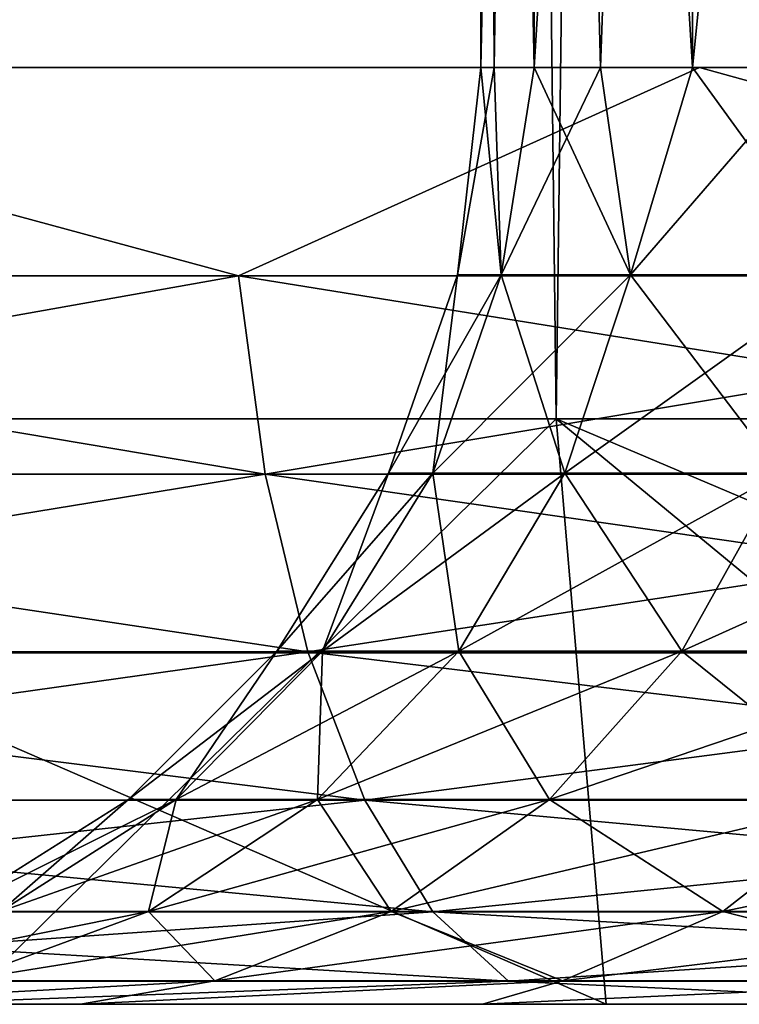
# Model space of a CAD drawing. Header units: millimetres. Extents: x -27 to 27, y -51 to 5.7.
# Tile 4 of 54: x -3.4 to -2.8, y -51 to -50.2. Entities that reach past the tile are written whole.
import ezdxf

# ---------------------------------------------------------------- set-up
doc = ezdxf.new("R2010")
doc.units = ezdxf.units.MM
doc.header["$LTSCALE"] = 52.148148
for name, color, linetype in [('1', 7, 'CONTINUOUS'), ('16', 7, 'CONTINUOUS'), ('17', 7, 'CONTINUOUS'), ('2', 7, 'CONTINUOUS'), ('3', 7, 'CONTINUOUS'), ('33', 7, 'CONTINUOUS'), ('37', 7, 'CONTINUOUS'), ('39', 7, 'CONTINUOUS'), ('40', 7, 'CONTINUOUS'), ('41', 7, 'CONTINUOUS'), ('42', 7, 'CONTINUOUS'), ('43', 7, 'CONTINUOUS'), ('44', 7, 'CONTINUOUS')]:
    doc.layers.add(name, color=color, linetype=linetype)

msp = doc.modelspace()

# ---------------------------------------------------------------- linework, layer by layer
at = {"layer": '1', "linetype": 'Continuous'}
for points in [[(-3.91059, -51, -7.547), (-4.50001, -51, -7.79422), (-2.84652, -51, -8.0092), (-3.91059, -51, -7.547)], [(-3.98058, -51, 8.07186), (-4.50001, -51, 7.79422), (-2.84652, -51, 8.0092), (-3.98058, -51, 8.07186)], [(-2.84652, -51, 8.0092), (-4.50001, -51, 7.79422), (-3.91059, -51, 7.547), (-2.84652, -51, 8.0092)], [(-4.50001, -51, -7.79422), (-3.98058, -51, -8.07186), (-2.84652, -51, -8.0092), (-4.50001, -51, -7.79422)], [(-3.44412, -51, 8.31493), (-3.98058, -51, 8.07186), (-1.72942, -51, 8.3222), (-3.44412, -51, 8.31493)], [(-1.72942, -51, 8.3222), (-3.98058, -51, 8.07186), (-2.84652, -51, 8.0092), (-1.72942, -51, 8.3222)], [(-3.98058, -51, -8.07186), (-3.44412, -51, -8.31493), (-2.84652, -51, -8.0092), (-3.98058, -51, -8.07186)], [(-2.89291, -51, 8.52238), (-3.44412, -51, 8.31493), (-0.58008, -51, 8.48018), (-2.89291, -51, 8.52238)], [(-0.58008, -51, 8.48018), (-3.44412, -51, 8.31493), (-1.72942, -51, 8.3222), (-0.58008, -51, 8.48018)], [(-3.44412, -51, -8.31493), (-2.89291, -51, -8.52238), (-1.72942, -51, -8.3222), (-3.44412, -51, -8.31493)], [(-2.84652, -51, -8.0092), (-3.44412, -51, -8.31493), (-1.72942, -51, -8.3222), (-2.84652, -51, -8.0092)], [(-2.32933, -51, 8.69334), (-2.89291, -51, 8.52238), (2.32933, -51, 8.69334), (-2.32933, -51, 8.69334)], [(2.32933, -51, 8.69334), (-2.89291, -51, 8.52238), (2.89291, -51, 8.52238), (2.32933, -51, 8.69334)], [(2.89291, -51, 8.52238), (-2.89291, -51, 8.52238), (-0.58008, -51, 8.48018), (2.89291, -51, 8.52238)], [(-2.32933, -51, -8.69334), (2.89291, -51, -8.52238), (-2.89291, -51, -8.52238), (-2.32933, -51, -8.69334)], [(-2.89291, -51, -8.52238), (2.89291, -51, -8.52238), (0.58008, -51, -8.48018), (-2.89291, -51, -8.52238)], [(-1.72942, -51, -8.3222), (-2.89291, -51, -8.52238), (-0.58008, -51, -8.48018), (-1.72942, -51, -8.3222)], [(-0.58008, -51, -8.48018), (-2.89291, -51, -8.52238), (0.58008, -51, -8.48018), (-0.58008, -51, -8.48018)]]:
    msp.add_3dface(points, dxfattribs=at)
at = {"layer": '16', "linetype": 'Continuous'}
for points in [[(-2.89291, -51, 8.52238), (-2.93566, -50.5, 9.03504), (-4.0449, -50.5, 8.59586), (-2.89291, -51, 8.52238)], [(-3.44412, -51, 8.31493), (-2.89291, -51, 8.52238), (-4.0449, -50.5, 8.59586), (-3.44412, -51, 8.31493)], [(-1.75578, -51, 8.82707), (-1.78012, -50.5, 9.33173), (-2.93566, -50.5, 9.03504), (-1.75578, -51, 8.82707)], [(-2.32933, -51, 8.69334), (-1.75578, -51, 8.82707), (-2.93566, -50.5, 9.03504), (-2.32933, -51, 8.69334)], [(-2.89291, -51, 8.52238), (-2.32933, -51, 8.69334), (-2.93566, -50.5, 9.03504), (-2.89291, -51, 8.52238)]]:
    msp.add_3dface(points, dxfattribs=at)
at = {"layer": '17', "linetype": 'Continuous'}
for points in [[(-3.44412, -51, -8.31493), (-4.0449, -50.5, -8.59586), (-2.93566, -50.5, -9.03504), (-3.44412, -51, -8.31493)], [(-2.89291, -51, -8.52238), (-3.44412, -51, -8.31493), (-2.93566, -50.5, -9.03504), (-2.89291, -51, -8.52238)], [(-2.32933, -51, -8.69334), (-2.93566, -50.5, -9.03504), (-1.78012, -50.5, -9.33173), (-2.32933, -51, -8.69334)], [(-2.32933, -51, -8.69334), (-2.89291, -51, -8.52238), (-2.93566, -50.5, -9.03504), (-2.32933, -51, -8.69334)]]:
    msp.add_3dface(points, dxfattribs=at)
at = {"layer": '2', "linetype": 'Continuous'}
for points in [[(-2.93566, -50.5, 9.03504), (-3.46606, -4.5, 8.84513), (-4.0449, -50.5, 8.59586), (-2.93566, -50.5, 9.03504)], [(-2.34099, -4.5, 9.20705), (-3.46606, -4.5, 8.84513), (-2.93566, -50.5, 9.03504), (-2.34099, -4.5, 9.20705)], [(-1.78012, -50.5, 9.33173), (-2.34099, -4.5, 9.20705), (-2.93566, -50.5, 9.03504), (-1.78012, -50.5, 9.33173)]]:
    msp.add_3dface(points, dxfattribs=at)
at = {"layer": '3', "linetype": 'Continuous'}
for points in [[(-4.0449, -50.5, -8.59586), (-3.46606, -4.5, -8.84513), (-2.93566, -50.5, -9.03504), (-4.0449, -50.5, -8.59586)], [(-3.46606, -4.5, -8.84513), (-2.34099, -4.5, -9.20705), (-2.93566, -50.5, -9.03504), (-3.46606, -4.5, -8.84513)], [(-2.93566, -50.5, -9.03504), (-2.34099, -4.5, -9.20705), (-1.78012, -50.5, -9.33173), (-2.93566, -50.5, -9.03504)]]:
    msp.add_3dface(points, dxfattribs=at)
at = {"layer": '33', "color": 3, "linetype": 'Continuous'}
for points in [[(-7.52932, -51, 1.03393), (-7.6, -51), (-2.57329, -51, 0.7961), (-7.52932, -51, 1.03393)], [(-2.9985, -51, 0.3343), (-7.6, -51), (-3.34183, -51, -0.19109), (-2.9985, -51, 0.3343)], [(-2.57329, -51, 0.7961), (-7.6, -51), (-2.9985, -51, 0.3343), (-2.57329, -51, 0.7961)], [(-7.6, -51), (-7.52932, -51, -1.03393), (-3.34183, -51, -0.19109), (-7.6, -51)], [(-3.34183, -51, -0.19109), (-7.52932, -51, -1.03393), (-3.59409, -51, -0.76611), (-3.34183, -51, -0.19109)], [(-2.07809, -51, 1.18143), (-7.52932, -51, 1.03393), (-2.57329, -51, 0.7961), (-2.07809, -51, 1.18143)], [(-1.52623, -51, 1.48003), (-7.52932, -51, 1.03393), (-2.07809, -51, 1.18143), (-1.52623, -51, 1.48003)], [(-0.93265, -51, 1.68376), (-7.52932, -51, 1.03393), (-1.52623, -51, 1.48003), (-0.93265, -51, 1.68376)], [(-0.31382, -51, 1.78701), (-7.52932, -51, 1.03393), (-0.93265, -51, 1.68376), (-0.31382, -51, 1.78701)], [(-7.31841, -51, 2.04962), (-7.52932, -51, 1.03393), (-0.31382, -51, 1.78701), (-7.31841, -51, 2.04962)], [(1.03997, -51, 2.5), (-7.31841, -51, 2.04962), (7.31841, -51, 2.04962), (1.03997, -51, 2.5)], [(7.31841, -51, 2.04962), (-7.31841, -51, 2.04962), (-0.31382, -51, 1.78701), (7.31841, -51, 2.04962)], [(0.16576, -51, 2.5), (-0.05689, -51, 2.5), (-7.31841, -51, 2.04962), (0.16576, -51, 2.5)], [(-0.05689, -51, 2.5), (-0.66344, -51, 2.5), (-7.31841, -51, 2.04962), (-0.05689, -51, 2.5)], [(-0.66344, -51, 2.5), (-1.46971, -51, 2.5), (-7.31841, -51, 2.04962), (-0.66344, -51, 2.5)], [(-1.46971, -51, 2.5), (-1.44454, -51, 2.61604), (-7.31841, -51, 2.04962), (-1.46971, -51, 2.5)], [(-1.44454, -51, 2.61604), (-1.39143, -51, 2.72938), (-7.31841, -51, 2.04962), (-1.44454, -51, 2.61604)], [(-1.39143, -51, 2.72938), (-1.28345, -51, 2.86732), (-7.31841, -51, 2.04962), (-1.39143, -51, 2.72938)], [(-7.31841, -51, 2.04962), (-1.13283, -51, 3.01771), (-6.97108, -51, 3.0272), (-7.31841, -51, 2.04962)], [(-1.28345, -51, 2.86732), (-1.13283, -51, 3.01771), (-7.31841, -51, 2.04962), (-1.28345, -51, 2.86732)], [(1.03997, -51, 2.5), (0.78131, -51, 2.5), (-7.31841, -51, 2.04962), (1.03997, -51, 2.5)], [(0.78131, -51, 2.5), (0.16576, -51, 2.5), (-7.31841, -51, 2.04962), (0.78131, -51, 2.5)], [(-6.97108, -51, 3.0272), (-1.15289, -51, 3.69433), (-6.49395, -51, 3.94823), (-6.97108, -51, 3.0272)], [(-1.24119, -51, 3.6657), (-1.15289, -51, 3.69433), (-6.97108, -51, 3.0272), (-1.24119, -51, 3.6657)], [(-1.31399, -51, 3.62198), (-1.24119, -51, 3.6657), (-6.97108, -51, 3.0272), (-1.31399, -51, 3.62198)], [(-0.90548, -51, 3.28728), (-1.21351, -51, 3.32674), (-6.97108, -51, 3.0272), (-0.90548, -51, 3.28728)], [(-1.21351, -51, 3.32674), (-1.4427, -51, 3.34966), (-6.97108, -51, 3.0272), (-1.21351, -51, 3.32674)], [(-1.4427, -51, 3.34966), (-1.41773, -51, 3.46945), (-6.97108, -51, 3.0272), (-1.4427, -51, 3.34966)], [(-1.41773, -51, 3.46945), (-1.37376, -51, 3.55893), (-6.97108, -51, 3.0272), (-1.41773, -51, 3.46945)], [(-1.37376, -51, 3.55893), (-1.31399, -51, 3.62198), (-6.97108, -51, 3.0272), (-1.37376, -51, 3.55893)], [(-1.13283, -51, 3.01771), (-1.02264, -51, 3.12349), (-6.97108, -51, 3.0272), (-1.13283, -51, 3.01771)], [(-1.02264, -51, 3.12349), (-0.94223, -51, 3.21411), (-6.97108, -51, 3.0272), (-1.02264, -51, 3.12349)], [(-0.94223, -51, 3.21411), (-0.90548, -51, 3.28728), (-6.97108, -51, 3.0272), (-0.94223, -51, 3.21411)], [(4.58844, -51, 4.22544), (3.20304, -51, 4.22544), (-6.49395, -51, 3.94823), (4.58844, -51, 4.22544)], [(5.66074, -51, 4.25), (4.58844, -51, 4.22544), (-6.49395, -51, 3.94823), (5.66074, -51, 4.25)], [(1.11777, -51, 4.22544), (0.14676, -51, 4.22544), (-6.49395, -51, 3.94823), (1.11777, -51, 4.22544)], [(3.20304, -51, 4.22544), (1.11777, -51, 4.22544), (-6.49395, -51, 3.94823), (3.20304, -51, 4.22544)], [(-3.34183, -51, -3.80891), (-6.49395, -51, -3.94823), (-2.99849, -51, -4.3343), (-3.34183, -51, -3.80891)], [(-6.49395, -51, -3.94823), (-5.89572, -51, -4.79586), (-2.99849, -51, -4.3343), (-6.49395, -51, -3.94823)], [(-3.59409, -51, -3.23389), (-6.49395, -51, -3.94823), (-3.34183, -51, -3.80891), (-3.59409, -51, -3.23389)], [(-6.49395, -51, 3.94823), (-1.04407, -51, 3.70491), (6.49395, -51, 3.94823), (-6.49395, -51, 3.94823)], [(-1.15289, -51, 3.69433), (-1.04407, -51, 3.70491), (-6.49395, -51, 3.94823), (-1.15289, -51, 3.69433)], [(5.66074, -51, 4.25), (-6.49395, -51, 3.94823), (6.49395, -51, 3.94823), (5.66074, -51, 4.25)], [(-3.24173, -51, 4.24215), (-3.80481, -51, 4.25), (-6.49395, -51, 3.94823), (-3.24173, -51, 4.24215)], [(0.14676, -51, 4.22544), (-3.09574, -51, 4.22544), (-6.49395, -51, 3.94823), (0.14676, -51, 4.22544)], [(-3.09574, -51, 4.22544), (-3.24173, -51, 4.24215), (-6.49395, -51, 3.94823), (-3.09574, -51, 4.22544)], [(-2.99849, -51, -4.3343), (-5.89572, -51, -4.79586), (-2.57329, -51, -4.7961), (-2.99849, -51, -4.3343)], [(-5.89572, -51, -4.79586), (-5.1878, -51, -5.55398), (-2.57329, -51, -4.7961), (-5.89572, -51, -4.79586)], [(-5.1878, -51, -5.55398), (-4.38303, -51, -6.20878), (-0.93264, -51, -5.68376), (-5.1878, -51, -5.55398)], [(-2.57329, -51, -4.7961), (-5.1878, -51, -5.55398), (-2.07808, -51, -5.18143), (-2.57329, -51, -4.7961)], [(-2.07808, -51, -5.18143), (-5.1878, -51, -5.55398), (-1.52623, -51, -5.48003), (-2.07808, -51, -5.18143)], [(-1.52623, -51, -5.48003), (-5.1878, -51, -5.55398), (-0.93264, -51, -5.68376), (-1.52623, -51, -5.48003)], [(-4.38303, -51, 6.20878), (-4.86074, -51, 5.73772), (4.38303, -51, 6.20878), (-4.38303, -51, 6.20878)], [(-4.86074, -51, 5.73772), (-0.45999, -51, 5.75), (4.38303, -51, 6.20878), (-4.86074, -51, 5.73772)], [(-4.86074, -51, 5.73772), (-4.55788, -51, 5.73772), (-0.45999, -51, 5.75), (-4.86074, -51, 5.73772)], [(-3.38735, -51, 5.29059), (-4.55788, -51, 4.50273), (-3.46659, -51, 5.23659), (-3.38735, -51, 5.29059)], [(-4.55788, -51, 5.73772), (-4.55788, -51, 4.50273), (-3.38735, -51, 5.29059), (-4.55788, -51, 5.73772)], [(-3.25478, -51, 5.34245), (-4.55788, -51, 5.73772), (-3.38735, -51, 5.29059), (-3.25478, -51, 5.34245)], [(-4.55788, -51, 5.73772), (-3.09778, -51, 5.36119), (-0.45999, -51, 5.75), (-4.55788, -51, 5.73772)], [(-3.09778, -51, 5.36119), (-4.55788, -51, 5.73772), (-3.25478, -51, 5.34245), (-3.09778, -51, 5.36119)], [(3.49684, -51, 6.74775), (-4.38303, -51, 6.20878), (4.38303, -51, 6.20878), (3.49684, -51, 6.74775)], [(-3.49684, -51, 6.74775), (-4.38303, -51, 6.20878), (3.49684, -51, 6.74775), (-3.49684, -51, 6.74775)], [(4.38303, -51, -6.20878), (5.18781, -51, -5.55398), (-4.38303, -51, -6.20878), (4.38303, -51, -6.20878)], [(-0.93264, -51, -5.68376), (-4.38303, -51, -6.20878), (-0.31382, -51, -5.78702), (-0.93264, -51, -5.68376)], [(-0.31382, -51, -5.78702), (-4.38303, -51, -6.20878), (0.31382, -51, -5.78701), (-0.31382, -51, -5.78702)], [(-3.49684, -51, -6.74775), (4.38303, -51, -6.20878), (-4.38303, -51, -6.20878), (-3.49684, -51, -6.74775)], [(-4.38303, -51, -6.20878), (5.18781, -51, -5.55398), (0.31382, -51, -5.78701), (-4.38303, -51, -6.20878)], [(-3.38121, -51, 4.29297), (-3.80481, -51, 4.25), (-3.24173, -51, 4.24215), (-3.38121, -51, 4.29297)], [(-3.46522, -51, 4.34569), (-3.80481, -51, 4.25), (-3.38121, -51, 4.29297), (-3.46522, -51, 4.34569)], [(2.54521, -51, 7.16113), (-3.49684, -51, 6.74775), (3.49684, -51, 6.74775), (2.54521, -51, 7.16113)], [(-2.54521, -51, 7.16113), (-3.49684, -51, 6.74775), (2.54521, -51, 7.16113), (-2.54521, -51, 7.16113)], [(-2.54521, -51, -7.16113), (3.49684, -51, -6.74775), (-3.49684, -51, -6.74775), (-2.54521, -51, -7.16113)], [(3.49684, -51, -6.74775), (4.38303, -51, -6.20878), (-3.49684, -51, -6.74775), (3.49684, -51, -6.74775)], [(-2.84105, -51, 4.6907), (-3.36279, -51, 4.79332), (-3.35354, -51, 4.68996), (-2.84105, -51, 4.6907)], [(-3.35337, -51, 4.89713), (-3.36279, -51, 4.79332), (-2.83175, -51, 4.79536), (-3.35337, -51, 4.89713)], [(-2.83175, -51, 4.79536), (-3.36279, -51, 4.79332), (-2.84105, -51, 4.6907), (-2.83175, -51, 4.79536)], [(-3.32709, -51, 4.60781), (-2.84105, -51, 4.6907), (-3.35354, -51, 4.68996), (-3.32709, -51, 4.60781)], [(-2.84113, -51, 4.89787), (-3.35337, -51, 4.89713), (-2.83175, -51, 4.79536), (-2.84113, -51, 4.89787)], [(-2.86765, -51, 4.9793), (-3.35337, -51, 4.89713), (-2.84113, -51, 4.89787), (-2.86765, -51, 4.9793)], [(-3.32653, -51, 4.97965), (-3.35337, -51, 4.89713), (-2.86765, -51, 4.9793), (-3.32653, -51, 4.97965)], [(-2.86781, -51, 4.60747), (-2.84105, -51, 4.6907), (-3.32709, -51, 4.60781), (-2.86781, -51, 4.60747)], [(-3.28605, -51, 4.5457), (-2.86781, -51, 4.60747), (-3.32709, -51, 4.60781), (-3.28605, -51, 4.5457)], [(-2.90849, -51, 5.04093), (-3.32653, -51, 4.97965), (-2.86765, -51, 4.9793), (-2.90849, -51, 5.04093)], [(-3.28605, -51, 5.04093), (-3.32653, -51, 4.97965), (-2.90849, -51, 5.04093), (-3.28605, -51, 5.04093)], [(-2.90849, -51, 4.5457), (-2.86781, -51, 4.60747), (-3.28605, -51, 4.5457), (-2.90849, -51, 4.5457)], [(-2.96411, -51, 5.08918), (-3.28605, -51, 5.04093), (-2.90849, -51, 5.04093), (-2.96411, -51, 5.08918)], [(-3.22855, -51, 5.09035), (-3.28605, -51, 5.04093), (-2.96411, -51, 5.08918), (-3.22855, -51, 5.09035)], [(-3.23053, -51, 4.49754), (-2.90849, -51, 4.5457), (-3.28605, -51, 4.5457), (-3.23053, -51, 4.49754)], [(-3.16943, -51, 4.46963), (-2.96596, -51, 4.49628), (-3.23053, -51, 4.49754), (-3.16943, -51, 4.46963)], [(-2.96596, -51, 4.49628), (-2.90849, -51, 4.5457), (-3.23053, -51, 4.49754), (-2.96596, -51, 4.49628)], [(-3.02505, -51, 5.11706), (-3.22855, -51, 5.09035), (-2.96411, -51, 5.08918), (-3.02505, -51, 5.11706)], [(-3.16735, -51, 5.11761), (-3.22855, -51, 5.09035), (-3.02505, -51, 5.11706), (-3.16735, -51, 5.11761)], [(-3.09676, -51, 4.45975), (-3.02698, -51, 4.469), (-3.16943, -51, 4.46963), (-3.09676, -51, 4.45975)], [(-3.02698, -51, 4.469), (-2.96596, -51, 4.49628), (-3.16943, -51, 4.46963), (-3.02698, -51, 4.469)], [(-3.09676, -51, 5.12688), (-3.16735, -51, 5.11761), (-3.02505, -51, 5.11706), (-3.09676, -51, 5.12688)], [(-3.09778, -51, 5.36119), (-1.72875, -51, 5.36119), (-0.45999, -51, 5.75), (-3.09778, -51, 5.36119)], [(-3.09778, -51, 5.36119), (-2.97581, -51, 5.35025), (-1.72875, -51, 5.36119), (-3.09778, -51, 5.36119)], [(0.05885, -51, 4.23615), (-3.09574, -51, 4.22544), (0.14676, -51, 4.22544), (0.05885, -51, 4.23615)], [(-2.97349, -51, 4.23672), (-3.09574, -51, 4.22544), (0.05885, -51, 4.23615), (-2.97349, -51, 4.23672)], [(-1.72875, -51, 5.36119), (-2.97581, -51, 5.35025), (-1.82197, -51, 5.3507), (-1.72875, -51, 5.36119)], [(-2.97581, -51, 5.35025), (-2.33243, -51, 5.33663), (-1.82197, -51, 5.3507), (-2.97581, -51, 5.35025)], [(-2.97581, -51, 5.35025), (-2.87124, -51, 5.31973), (-2.33243, -51, 5.33663), (-2.97581, -51, 5.35025)], [(-0.19294, -51, 4.25), (-2.97349, -51, 4.23672), (0.05885, -51, 4.23615), (-0.19294, -51, 4.25)], [(-0.45999, -51, 4.25), (-2.97349, -51, 4.23672), (-0.19294, -51, 4.25), (-0.45999, -51, 4.25)], [(-0.73421, -51, 4.25), (-2.97349, -51, 4.23672), (-0.45999, -51, 4.25), (-0.73421, -51, 4.25)], [(-1.02173, -51, 4.25), (-2.97349, -51, 4.23672), (-0.73421, -51, 4.25), (-1.02173, -51, 4.25)], [(-1.38803, -51, 4.25), (-2.97349, -51, 4.23672), (-1.02173, -51, 4.25), (-1.38803, -51, 4.25)], [(-1.67555, -51, 4.25), (-2.97349, -51, 4.23672), (-1.38803, -51, 4.25), (-1.67555, -51, 4.25)], [(-2.04492, -51, 4.25), (-2.97349, -51, 4.23672), (-1.67555, -51, 4.25), (-2.04492, -51, 4.25)], [(-2.33243, -51, 4.25), (-2.97349, -51, 4.23672), (-2.04492, -51, 4.25), (-2.33243, -51, 4.25)], [(-2.86911, -51, 4.26812), (-2.97349, -51, 4.23672), (-2.33243, -51, 4.25), (-2.86911, -51, 4.26812)], [(-2.87124, -51, 5.31973), (-2.77798, -51, 5.27022), (-2.33243, -51, 5.33663), (-2.87124, -51, 5.31973)], [(-2.77835, -51, 4.3175), (-2.86911, -51, 4.26812), (-2.33243, -51, 4.25), (-2.77835, -51, 4.3175)]]:
    msp.add_3dface(points, dxfattribs=at)
at = {"layer": '37', "color": 7, "linetype": 'Continuous'}
for points in [[(-3.38735, -50.7, 5.29059), (-3.46624, -50.7, 5.2369), (-3.46587, -50.7, 4.34619), (-3.38735, -50.7, 5.29059)], [(-3.38121, -50.7, 4.29297), (-3.38735, -50.7, 5.29059), (-3.46587, -50.7, 4.34619), (-3.38121, -50.7, 4.29297)], [(-3.38735, -50.7, 5.29059), (-3.36279, -50.7, 4.79332), (-3.35161, -50.7, 4.90602), (-3.38735, -50.7, 5.29059)], [(-3.38735, -50.7, 5.29059), (-3.38121, -50.7, 4.29297), (-3.36279, -50.7, 4.79332), (-3.38735, -50.7, 5.29059)], [(-3.25453, -50.7, 5.34252), (-3.38735, -50.7, 5.29059), (-3.28605, -50.7, 5.04093), (-3.25453, -50.7, 5.34252)], [(-3.28605, -50.7, 5.04093), (-3.38735, -50.7, 5.29059), (-3.32436, -50.7, 4.98418), (-3.28605, -50.7, 5.04093)], [(-3.32436, -50.7, 4.98418), (-3.38735, -50.7, 5.29059), (-3.35161, -50.7, 4.90602), (-3.32436, -50.7, 4.98418)], [(-3.36279, -50.7, 4.79332), (-3.38121, -50.7, 4.29297), (-3.3517, -50.7, 4.68054), (-3.36279, -50.7, 4.79332)], [(-3.38121, -50.7, 4.29297), (-3.24214, -50.7, 4.24224), (-3.3517, -50.7, 4.68054), (-3.38121, -50.7, 4.29297)], [(-3.3517, -50.7, 4.68054), (-3.24214, -50.7, 4.24224), (-3.3246, -50.7, 4.60274), (-3.3517, -50.7, 4.68054)], [(-3.3246, -50.7, 4.60274), (-3.24214, -50.7, 4.24224), (-3.28605, -50.7, 4.5457), (-3.3246, -50.7, 4.60274)], [(-3.28605, -50.7, 4.5457), (-3.24214, -50.7, 4.24224), (-3.22918, -50.7, 4.49666), (-3.28605, -50.7, 4.5457)], [(-3.22918, -50.7, 5.08997), (-3.25453, -50.7, 5.34252), (-3.28605, -50.7, 5.04093), (-3.22918, -50.7, 5.08997)], [(-3.09778, -50.7, 5.36119), (-3.25453, -50.7, 5.34252), (-3.16857, -50.7, 5.11727), (-3.09778, -50.7, 5.36119)], [(-3.16857, -50.7, 5.11727), (-3.25453, -50.7, 5.34252), (-3.22918, -50.7, 5.08997), (-3.16857, -50.7, 5.11727)], [(-3.24214, -50.7, 4.24224), (-3.09574, -50.7, 4.22544), (-3.22918, -50.7, 4.49666), (-3.24214, -50.7, 4.24224)], [(-3.22918, -50.7, 4.49666), (-3.09574, -50.7, 4.22544), (-3.16857, -50.7, 4.46936), (-3.22918, -50.7, 4.49666)], [(-3.16857, -50.7, 4.46936), (-3.09574, -50.7, 4.22544), (-3.09676, -50.7, 4.45975), (-3.16857, -50.7, 4.46936)], [(-3.09676, -50.7, 5.12688), (-3.09778, -50.7, 5.36119), (-3.16857, -50.7, 5.11727), (-3.09676, -50.7, 5.12688)], [(-2.97352, -50.7, 5.34983), (-3.09778, -50.7, 5.36119), (-3.0259, -50.7, 5.11733), (-2.97352, -50.7, 5.34983)], [(-3.0259, -50.7, 5.11733), (-3.09778, -50.7, 5.36119), (-3.09676, -50.7, 5.12688), (-3.0259, -50.7, 5.11733)], [(-3.09676, -50.7, 4.45975), (-3.09574, -50.7, 4.22544), (-3.0259, -50.7, 4.4693), (-3.09676, -50.7, 4.45975)], [(-3.09574, -50.7, 4.22544), (-2.97364, -50.7, 4.23666), (-3.0259, -50.7, 4.4693), (-3.09574, -50.7, 4.22544)], [(-3.0259, -50.7, 4.4693), (-2.97364, -50.7, 4.23666), (-2.9654, -50.7, 4.49661), (-3.0259, -50.7, 4.4693)], [(-2.9654, -50.7, 5.09002), (-2.97352, -50.7, 5.34983), (-3.0259, -50.7, 5.11733), (-2.9654, -50.7, 5.09002)], [(-2.97364, -50.7, 4.23666), (-2.87089, -50.7, 4.26738), (-2.9654, -50.7, 4.49661), (-2.97364, -50.7, 4.23666)], [(-2.90849, -50.7, 5.04093), (-2.97352, -50.7, 5.34983), (-2.9654, -50.7, 5.09002), (-2.90849, -50.7, 5.04093)], [(-2.86995, -50.7, 4.98395), (-2.97352, -50.7, 5.34983), (-2.90849, -50.7, 5.04093), (-2.86995, -50.7, 4.98395)], [(-2.86889, -50.7, 5.31877), (-2.97352, -50.7, 5.34983), (-2.86995, -50.7, 4.98395), (-2.86889, -50.7, 5.31877)], [(-2.9654, -50.7, 4.49661), (-2.87089, -50.7, 4.26738), (-2.90849, -50.7, 4.5457), (-2.9654, -50.7, 4.49661)], [(-2.90849, -50.7, 4.5457), (-2.87089, -50.7, 4.26738), (-2.87017, -50.7, 4.60252), (-2.90849, -50.7, 4.5457)], [(-2.87089, -50.7, 4.26738), (-2.77989, -50.7, 4.31644), (-2.87017, -50.7, 4.60252), (-2.87089, -50.7, 4.26738)], [(-2.87017, -50.7, 4.60252), (-2.77989, -50.7, 4.31644), (-2.84295, -50.7, 4.68102), (-2.87017, -50.7, 4.60252)], [(-2.84283, -50.7, 4.9065), (-2.86889, -50.7, 5.31877), (-2.86995, -50.7, 4.98395), (-2.84283, -50.7, 4.9065)], [(-2.83175, -50.7, 4.79536), (-2.86889, -50.7, 5.31877), (-2.84283, -50.7, 4.9065), (-2.83175, -50.7, 4.79536)], [(-2.77989, -50.7, 4.31644), (-2.86889, -50.7, 5.31877), (-2.83175, -50.7, 4.79536), (-2.77989, -50.7, 4.31644)], [(-2.77712, -50.7, 5.26967), (-2.86889, -50.7, 5.31877), (-2.77989, -50.7, 4.31644), (-2.77712, -50.7, 5.26967)], [(-2.84295, -50.7, 4.68102), (-2.77989, -50.7, 4.31644), (-2.83175, -50.7, 4.79536), (-2.84295, -50.7, 4.68102)], [(-2.69567, -50.7, 4.38711), (-2.77712, -50.7, 5.26967), (-2.77989, -50.7, 4.31644), (-2.69567, -50.7, 4.38711)]]:
    msp.add_3dface(points, dxfattribs=at)
at = {"layer": '39', "color": 7, "linetype": 'Continuous'}
for points in [[(-3, -48, -2), (-2.95441, -48, -1.47904), (-3, -50.2, -2), (-3, -48, -2)], [(-3, -50.2, -2), (-2.95441, -48, -1.47904), (-2.98858, -50.2, -1.73853), (-3, -50.2, -2)], [(-2.98858, -50.2, -1.73853), (-2.95441, -48, -1.47904), (-2.95442, -50.2, -1.47906), (-2.98858, -50.2, -1.73853)], [(-2.95441, -48, -1.47904), (-2.81909, -48, -0.97399), (-2.95442, -50.2, -1.47906), (-2.95441, -48, -1.47904)], [(-2.95442, -50.2, -1.47906), (-2.81909, -48, -0.97399), (-2.89778, -50.2, -1.22354), (-2.95442, -50.2, -1.47906)], [(-2.89778, -50.2, -1.22354), (-2.81909, -48, -0.97399), (-2.81908, -50.2, -0.97394), (-2.89778, -50.2, -1.22354)], [(-2.81909, -48, -0.97399), (-2.59804, -48, -0.49996), (-2.81908, -50.2, -0.97394), (-2.81909, -48, -0.97399)], [(-2.81908, -50.2, -0.97394), (-2.59804, -48, -0.49996), (-2.71892, -50.2, -0.73215), (-2.81908, -50.2, -0.97394)]]:
    msp.add_3dface(points, dxfattribs=at)
at = {"layer": '40', "color": 7, "linetype": 'Continuous'}
for points in [[(-2.95442, -50.2, -2.52094), (-3, -48, -2), (-2.98858, -50.2, -2.26147), (-2.95442, -50.2, -2.52094)], [(-3, -48, -2), (-3, -50.2, -2), (-2.98858, -50.2, -2.26147), (-3, -48, -2)], [(-2.95441, -48, -2.52096), (-3, -48, -2), (-2.95442, -50.2, -2.52094), (-2.95441, -48, -2.52096)], [(-2.89778, -50.2, -2.77646), (-2.95441, -48, -2.52096), (-2.95442, -50.2, -2.52094), (-2.89778, -50.2, -2.77646)], [(-2.81909, -48, -3.02601), (-2.95441, -48, -2.52096), (-2.81908, -50.2, -3.02606), (-2.81909, -48, -3.02601)], [(-2.81908, -50.2, -3.02606), (-2.95441, -48, -2.52096), (-2.89778, -50.2, -2.77646), (-2.81908, -50.2, -3.02606)], [(-2.59804, -48, -3.50004), (-2.81909, -48, -3.02601), (-2.59808, -50.2, -3.5), (-2.59804, -48, -3.50004)], [(-2.71892, -50.2, -3.26785), (-2.81909, -48, -3.02601), (-2.81908, -50.2, -3.02606), (-2.71892, -50.2, -3.26785)], [(-2.59808, -50.2, -3.5), (-2.81909, -48, -3.02601), (-2.71892, -50.2, -3.26785), (-2.59808, -50.2, -3.5)]]:
    msp.add_3dface(points, dxfattribs=at)
at = {"layer": '41', "color": 3, "linetype": 'Continuous'}
for points in [[(-4.18997, -50.37802, 7.25724), (-3.20687, -50.37802, 7.74206), (-3.86455, -50.2, 7.45824), (-4.18997, -50.37802, 7.25724)], [(-3.86455, -50.2, 7.45824), (-3.20687, -50.37802, 7.74206), (-2.81299, -50.2, 7.91499), (-3.86455, -50.2, 7.45824)], [(-3.20687, -50.37802, 7.74206), (-2.16889, -50.37802, 8.0944), (-2.81299, -50.2, 7.91499), (-3.20687, -50.37802, 7.74206)], [(-2.81299, -50.2, 7.91499), (-2.16889, -50.37802, 8.0944), (-1.70903, -50.2, 8.22431), (-2.81299, -50.2, 7.91499)], [(-4.18997, -50.37802, 7.25724), (-3.18419, -50.54727, 7.68732), (-3.20687, -50.37802, 7.74206), (-4.18997, -50.37802, 7.25724)], [(-4.16035, -50.54727, 7.20594), (-3.18419, -50.54727, 7.68732), (-4.18997, -50.37802, 7.25724), (-4.16035, -50.54727, 7.20594)], [(-3.20687, -50.37802, 7.74206), (-2.15355, -50.54727, 8.03718), (-2.16889, -50.37802, 8.0944), (-3.20687, -50.37802, 7.74206)], [(-3.18419, -50.54727, 7.68732), (-2.15355, -50.54727, 8.03718), (-3.20687, -50.37802, 7.74206), (-3.18419, -50.54727, 7.68732)], [(-4.16035, -50.54727, 7.20594), (-3.14766, -50.69907, 7.59913), (-3.18419, -50.54727, 7.68732), (-4.16035, -50.54727, 7.20594)], [(-4.11262, -50.69907, 7.12327), (-3.14766, -50.69907, 7.59913), (-4.16035, -50.54727, 7.20594), (-4.11262, -50.69907, 7.12327)], [(-3.14766, -50.69907, 7.59913), (-2.12885, -50.69907, 7.94497), (-3.18419, -50.54727, 7.68732), (-3.14766, -50.69907, 7.59913)], [(-3.18419, -50.54727, 7.68732), (-2.12885, -50.69907, 7.94497), (-2.15355, -50.54727, 8.03718), (-3.18419, -50.54727, 7.68732)], [(-4.11262, -50.69907, 7.12327), (-3.09911, -50.8258, 7.48192), (-3.14766, -50.69907, 7.59913), (-4.11262, -50.69907, 7.12327)], [(-4.04919, -50.8258, 7.01339), (-3.09911, -50.8258, 7.48192), (-4.11262, -50.69907, 7.12327), (-4.04919, -50.8258, 7.01339)], [(-3.14766, -50.69907, 7.59913), (-2.09601, -50.8258, 7.82243), (-2.12885, -50.69907, 7.94497), (-3.14766, -50.69907, 7.59913)], [(-3.09911, -50.8258, 7.48192), (-2.09601, -50.8258, 7.82243), (-3.14766, -50.69907, 7.59913), (-3.09911, -50.8258, 7.48192)], [(-3.97323, -50.92109, 6.88184), (-3.04098, -50.92109, 7.34157), (-4.04919, -50.8258, 7.01339), (-3.97323, -50.92109, 6.88184)], [(-4.04919, -50.8258, 7.01339), (-3.04098, -50.92109, 7.34157), (-3.09911, -50.8258, 7.48192), (-4.04919, -50.8258, 7.01339)], [(-3.04098, -50.92109, 7.34157), (-2.0567, -50.92109, 7.67569), (-3.09911, -50.8258, 7.48192), (-3.04098, -50.92109, 7.34157)], [(-3.09911, -50.8258, 7.48192), (-2.0567, -50.92109, 7.67569), (-2.09601, -50.8258, 7.82243), (-3.09911, -50.8258, 7.48192)], [(-3.88857, -50.98014, 6.7352), (-2.97618, -50.98014, 7.18514), (-3.97323, -50.92109, 6.88184), (-3.88857, -50.98014, 6.7352)], [(-3.97323, -50.92109, 6.88184), (-2.97618, -50.98014, 7.18514), (-3.04098, -50.92109, 7.34157), (-3.97323, -50.92109, 6.88184)], [(-2.97618, -50.98014, 7.18514), (-2.01287, -50.98014, 7.51214), (-3.04098, -50.92109, 7.34157), (-2.97618, -50.98014, 7.18514)], [(-3.04098, -50.92109, 7.34157), (-2.01287, -50.98014, 7.51214), (-2.0567, -50.92109, 7.67569), (-3.04098, -50.92109, 7.34157)], [(-3.88857, -50.98014, 6.7352), (-3.49684, -51, 6.74775), (-2.97618, -50.98014, 7.18514), (-3.88857, -50.98014, 6.7352)], [(-3.49684, -51, 6.74775), (-2.54521, -51, 7.16113), (-2.97618, -50.98014, 7.18514), (-3.49684, -51, 6.74775)], [(-2.97618, -50.98014, 7.18514), (-2.54521, -51, 7.16113), (-2.01287, -50.98014, 7.51214), (-2.97618, -50.98014, 7.18514)]]:
    msp.add_3dface(points, dxfattribs=at)
at = {"layer": '42', "color": 3, "linetype": 'Continuous'}
for points in [[(-3.20687, -50.37802, -7.74206), (-4.18997, -50.37802, -7.25724), (-3.86455, -50.2, -7.45824), (-3.20687, -50.37802, -7.74206)], [(-2.81299, -50.2, -7.91499), (-3.20687, -50.37802, -7.74206), (-3.86455, -50.2, -7.45824), (-2.81299, -50.2, -7.91499)], [(-2.16889, -50.37802, -8.0944), (-3.20687, -50.37802, -7.74206), (-2.81299, -50.2, -7.91499), (-2.16889, -50.37802, -8.0944)], [(-1.70903, -50.2, -8.22431), (-2.16889, -50.37802, -8.0944), (-2.81299, -50.2, -7.91499), (-1.70903, -50.2, -8.22431)], [(-3.20687, -50.37802, -7.74206), (-4.16035, -50.54727, -7.20594), (-4.18997, -50.37802, -7.25724), (-3.20687, -50.37802, -7.74206)], [(-3.18419, -50.54727, -7.68732), (-4.16035, -50.54727, -7.20594), (-3.20687, -50.37802, -7.74206), (-3.18419, -50.54727, -7.68732)], [(-2.16889, -50.37802, -8.0944), (-3.18419, -50.54727, -7.68732), (-3.20687, -50.37802, -7.74206), (-2.16889, -50.37802, -8.0944)], [(-2.15355, -50.54727, -8.03718), (-3.18419, -50.54727, -7.68732), (-2.16889, -50.37802, -8.0944), (-2.15355, -50.54727, -8.03718)], [(-3.18419, -50.54727, -7.68732), (-4.11262, -50.69907, -7.12327), (-4.16035, -50.54727, -7.20594), (-3.18419, -50.54727, -7.68732)], [(-3.14766, -50.69907, -7.59913), (-4.11262, -50.69907, -7.12327), (-3.18419, -50.54727, -7.68732), (-3.14766, -50.69907, -7.59913)], [(-2.15355, -50.54727, -8.03718), (-3.14766, -50.69907, -7.59913), (-3.18419, -50.54727, -7.68732), (-2.15355, -50.54727, -8.03718)], [(-2.12885, -50.69907, -7.94497), (-3.14766, -50.69907, -7.59913), (-2.15355, -50.54727, -8.03718), (-2.12885, -50.69907, -7.94497)], [(-3.14766, -50.69907, -7.59913), (-4.04919, -50.8258, -7.01339), (-4.11262, -50.69907, -7.12327), (-3.14766, -50.69907, -7.59913)], [(-3.09911, -50.8258, -7.48192), (-4.04919, -50.8258, -7.01339), (-3.14766, -50.69907, -7.59913), (-3.09911, -50.8258, -7.48192)], [(-2.12885, -50.69907, -7.94497), (-3.09911, -50.8258, -7.48192), (-3.14766, -50.69907, -7.59913), (-2.12885, -50.69907, -7.94497)], [(-2.09601, -50.8258, -7.82243), (-3.09911, -50.8258, -7.48192), (-2.12885, -50.69907, -7.94497), (-2.09601, -50.8258, -7.82243)], [(-3.09911, -50.8258, -7.48192), (-3.97323, -50.92109, -6.88184), (-4.04919, -50.8258, -7.01339), (-3.09911, -50.8258, -7.48192)], [(-3.04098, -50.92109, -7.34157), (-3.97323, -50.92109, -6.88184), (-3.09911, -50.8258, -7.48192), (-3.04098, -50.92109, -7.34157)], [(-2.09601, -50.8258, -7.82243), (-3.04098, -50.92109, -7.34157), (-3.09911, -50.8258, -7.48192), (-2.09601, -50.8258, -7.82243)], [(-2.0567, -50.92109, -7.67569), (-3.04098, -50.92109, -7.34157), (-2.09601, -50.8258, -7.82243), (-2.0567, -50.92109, -7.67569)], [(-3.04098, -50.92109, -7.34157), (-3.88857, -50.98014, -6.7352), (-3.97323, -50.92109, -6.88184), (-3.04098, -50.92109, -7.34157)], [(-2.97618, -50.98014, -7.18514), (-3.88857, -50.98014, -6.7352), (-3.04098, -50.92109, -7.34157), (-2.97618, -50.98014, -7.18514)], [(-2.0567, -50.92109, -7.67569), (-2.97618, -50.98014, -7.18514), (-3.04098, -50.92109, -7.34157), (-2.0567, -50.92109, -7.67569)], [(-2.01287, -50.98014, -7.51214), (-2.97618, -50.98014, -7.18514), (-2.0567, -50.92109, -7.67569), (-2.01287, -50.98014, -7.51214)], [(-2.97618, -50.98014, -7.18514), (-3.49684, -51, -6.74775), (-3.88857, -50.98014, -6.7352), (-2.97618, -50.98014, -7.18514)], [(-2.54521, -51, -7.16113), (-3.49684, -51, -6.74775), (-2.97618, -50.98014, -7.18514), (-2.54521, -51, -7.16113)], [(-2.01287, -50.98014, -7.51214), (-2.54521, -51, -7.16113), (-2.97618, -50.98014, -7.18514), (-2.01287, -50.98014, -7.51214)]]:
    msp.add_3dface(points, dxfattribs=at)
at = {"layer": '43', "color": 3, "linetype": 'Continuous'}
for points in [[(-3, -50.2, -2), (-3.01986, -50.37714, -2), (-2.98268, -50.37714, -2.47241), (-3, -50.2, -2)], [(-2.98858, -50.2, -2.26147), (-3, -50.2, -2), (-2.98268, -50.37714, -2.47241), (-2.98858, -50.2, -2.26147)], [(-2.95442, -50.2, -2.52094), (-2.98858, -50.2, -2.26147), (-2.98268, -50.37714, -2.47241), (-2.95442, -50.2, -2.52094)], [(-2.95442, -50.2, -2.52094), (-2.98268, -50.37714, -2.47241), (-2.87206, -50.37714, -2.93319), (-2.95442, -50.2, -2.52094)], [(-2.89778, -50.2, -2.77646), (-2.95442, -50.2, -2.52094), (-2.87206, -50.37714, -2.93319), (-2.89778, -50.2, -2.77646)], [(-2.81908, -50.2, -3.02606), (-2.89778, -50.2, -2.77646), (-2.87206, -50.37714, -2.93319), (-2.81908, -50.2, -3.02606)], [(-2.81908, -50.2, -3.02606), (-2.87206, -50.37714, -2.93319), (-2.69071, -50.37714, -3.37099), (-2.81908, -50.2, -3.02606)], [(-2.71892, -50.2, -3.26785), (-2.81908, -50.2, -3.02606), (-2.69071, -50.37714, -3.37099), (-2.71892, -50.2, -3.26785)], [(-3.07891, -50.54646, -2), (-3.04101, -50.54646, -2.48165), (-3.01986, -50.37714, -2), (-3.07891, -50.54646, -2)], [(-3.04101, -50.54646, -2.48165), (-2.92822, -50.54646, -2.95144), (-2.98268, -50.37714, -2.47241), (-3.04101, -50.54646, -2.48165)], [(-3.01986, -50.37714, -2), (-3.04101, -50.54646, -2.48165), (-2.98268, -50.37714, -2.47241), (-3.01986, -50.37714, -2)], [(-2.98268, -50.37714, -2.47241), (-2.92822, -50.54646, -2.95144), (-2.87206, -50.37714, -2.93319), (-2.98268, -50.37714, -2.47241)], [(-2.92822, -50.54646, -2.95144), (-2.74333, -50.54646, -3.3978), (-2.87206, -50.37714, -2.93319), (-2.92822, -50.54646, -2.95144)], [(-2.87206, -50.37714, -2.93319), (-2.74333, -50.54646, -3.3978), (-2.69071, -50.37714, -3.37099), (-2.87206, -50.37714, -2.93319)], [(-3.1742, -50.69837, -2), (-3.13512, -50.69837, -2.49655), (-3.07891, -50.54646, -2), (-3.1742, -50.69837, -2)], [(-3.13512, -50.69837, -2.49655), (-3.01884, -50.69837, -2.98088), (-3.04101, -50.54646, -2.48165), (-3.13512, -50.69837, -2.49655)], [(-3.07891, -50.54646, -2), (-3.13512, -50.69837, -2.49655), (-3.04101, -50.54646, -2.48165), (-3.07891, -50.54646, -2)], [(-3.04101, -50.54646, -2.48165), (-3.01884, -50.69837, -2.98088), (-2.92822, -50.54646, -2.95144), (-3.04101, -50.54646, -2.48165)], [(-3.01884, -50.69837, -2.98088), (-2.82823, -50.69837, -3.44106), (-2.92822, -50.54646, -2.95144), (-3.01884, -50.69837, -2.98088)], [(-2.92822, -50.54646, -2.95144), (-2.82823, -50.69837, -3.44106), (-2.74333, -50.54646, -3.3978), (-2.92822, -50.54646, -2.95144)], [(-2.82823, -50.69837, -3.44106), (-2.56798, -50.69837, -3.86575), (-2.74333, -50.54646, -3.3978), (-2.82823, -50.69837, -3.44106)], [(-3.30093, -50.82524, -2), (-3.26029, -50.82524, -2.51638), (-3.1742, -50.69837, -2), (-3.30093, -50.82524, -2)], [(-3.26029, -50.82524, -2.51638), (-3.13937, -50.82524, -3.02004), (-3.13512, -50.69837, -2.49655), (-3.26029, -50.82524, -2.51638)], [(-3.1742, -50.69837, -2), (-3.26029, -50.82524, -2.51638), (-3.13512, -50.69837, -2.49655), (-3.1742, -50.69837, -2)], [(-3.13937, -50.82524, -3.02004), (-2.94115, -50.82524, -3.49859), (-3.01884, -50.69837, -2.98088), (-3.13937, -50.82524, -3.02004)], [(-3.13512, -50.69837, -2.49655), (-3.13937, -50.82524, -3.02004), (-3.01884, -50.69837, -2.98088), (-3.13512, -50.69837, -2.49655)], [(-3.01884, -50.69837, -2.98088), (-2.94115, -50.82524, -3.49859), (-2.82823, -50.69837, -3.44106), (-3.01884, -50.69837, -2.98088)], [(-2.94115, -50.82524, -3.49859), (-2.67051, -50.82524, -3.94024), (-2.82823, -50.69837, -3.44106), (-2.94115, -50.82524, -3.49859)], [(-2.82823, -50.69837, -3.44106), (-2.67051, -50.82524, -3.94024), (-2.56798, -50.69837, -3.86575), (-2.82823, -50.69837, -3.44106)], [(-3.45273, -50.9207, -2), (-3.41022, -50.9207, -2.54013), (-3.30093, -50.82524, -2), (-3.45273, -50.9207, -2)], [(-3.41022, -50.9207, -2.54013), (-3.28374, -50.9207, -3.06695), (-3.26029, -50.82524, -2.51638), (-3.41022, -50.9207, -2.54013)], [(-3.30093, -50.82524, -2), (-3.41022, -50.9207, -2.54013), (-3.26029, -50.82524, -2.51638), (-3.30093, -50.82524, -2)], [(-3.28374, -50.9207, -3.06695), (-3.07641, -50.9207, -3.56751), (-3.13937, -50.82524, -3.02004), (-3.28374, -50.9207, -3.06695)], [(-3.26029, -50.82524, -2.51638), (-3.28374, -50.9207, -3.06695), (-3.13937, -50.82524, -3.02004), (-3.26029, -50.82524, -2.51638)], [(-3.13937, -50.82524, -3.02004), (-3.07641, -50.9207, -3.56751), (-2.94115, -50.82524, -3.49859), (-3.13937, -50.82524, -3.02004)], [(-3.07641, -50.9207, -3.56751), (-2.79332, -50.9207, -4.02946), (-2.94115, -50.82524, -3.49859), (-3.07641, -50.9207, -3.56751)], [(-2.94115, -50.82524, -3.49859), (-2.79332, -50.9207, -4.02946), (-2.67051, -50.82524, -3.94024), (-2.94115, -50.82524, -3.49859)], [(-2.79332, -50.9207, -4.02946), (-2.44145, -50.9207, -4.44145), (-2.67051, -50.82524, -3.94024), (-2.79332, -50.9207, -4.02946)], [(-3.41022, -50.9207, -2.54013), (-3.44471, -50.97994, -3.11925), (-3.28374, -50.9207, -3.06695), (-3.41022, -50.9207, -2.54013)], [(-3.44471, -50.97994, -3.11925), (-3.22721, -50.97994, -3.64435), (-3.28374, -50.9207, -3.06695), (-3.44471, -50.97994, -3.11925)], [(-3.28374, -50.9207, -3.06695), (-3.22721, -50.97994, -3.64435), (-3.07641, -50.9207, -3.56751), (-3.28374, -50.9207, -3.06695)], [(-3.22721, -50.97994, -3.64435), (-2.93025, -50.97994, -4.12895), (-3.07641, -50.9207, -3.56751), (-3.22721, -50.97994, -3.64435)], [(-3.07641, -50.9207, -3.56751), (-2.93025, -50.97994, -4.12895), (-2.79332, -50.9207, -4.02946), (-3.07641, -50.9207, -3.56751)], [(-2.93025, -50.97994, -4.12895), (-2.56113, -50.97994, -4.56113), (-2.79332, -50.9207, -4.02946), (-2.93025, -50.97994, -4.12895)], [(-2.79332, -50.9207, -4.02946), (-2.56113, -50.97994, -4.56113), (-2.44145, -50.9207, -4.44145), (-2.79332, -50.9207, -4.02946)], [(-3.59409, -51, -3.23389), (-3.34183, -51, -3.80891), (-3.22721, -50.97994, -3.64435), (-3.59409, -51, -3.23389)], [(-3.44471, -50.97994, -3.11925), (-3.59409, -51, -3.23389), (-3.22721, -50.97994, -3.64435), (-3.44471, -50.97994, -3.11925)], [(-3.34183, -51, -3.80891), (-2.99849, -51, -4.3343), (-2.93025, -50.97994, -4.12895), (-3.34183, -51, -3.80891)], [(-3.22721, -50.97994, -3.64435), (-3.34183, -51, -3.80891), (-2.93025, -50.97994, -4.12895), (-3.22721, -50.97994, -3.64435)], [(-2.99849, -51, -4.3343), (-2.57329, -51, -4.7961), (-2.56113, -50.97994, -4.56113), (-2.99849, -51, -4.3343)], [(-2.93025, -50.97994, -4.12895), (-2.99849, -51, -4.3343), (-2.56113, -50.97994, -4.56113), (-2.93025, -50.97994, -4.12895)]]:
    msp.add_3dface(points, dxfattribs=at)
at = {"layer": '44', "color": 3, "linetype": 'Continuous'}
for points in [[(-3.01986, -50.37714, -2), (-2.98858, -50.2, -1.73853), (-2.98268, -50.37714, -1.52759), (-3.01986, -50.37714, -2)], [(-3, -50.2, -2), (-2.98858, -50.2, -1.73853), (-3.01986, -50.37714, -2), (-3, -50.2, -2)], [(-2.98858, -50.2, -1.73853), (-2.95442, -50.2, -1.47906), (-2.98268, -50.37714, -1.52759), (-2.98858, -50.2, -1.73853)], [(-2.95442, -50.2, -1.47906), (-2.89778, -50.2, -1.22354), (-2.98268, -50.37714, -1.52759), (-2.95442, -50.2, -1.47906)], [(-2.89778, -50.2, -1.22354), (-2.87206, -50.37714, -1.06681), (-2.98268, -50.37714, -1.52759), (-2.89778, -50.2, -1.22354)], [(-2.89778, -50.2, -1.22354), (-2.81908, -50.2, -0.97394), (-2.87206, -50.37714, -1.06681), (-2.89778, -50.2, -1.22354)], [(-2.81908, -50.2, -0.97394), (-2.71892, -50.2, -0.73215), (-2.87206, -50.37714, -1.06681), (-2.81908, -50.2, -0.97394)], [(-2.71892, -50.2, -0.73215), (-2.69071, -50.37714, -0.62901), (-2.87206, -50.37714, -1.06681), (-2.71892, -50.2, -0.73215)], [(-3.04101, -50.54646, -1.51835), (-3.07891, -50.54646, -2), (-2.98268, -50.37714, -1.52759), (-3.04101, -50.54646, -1.51835)], [(-3.07891, -50.54646, -2), (-3.01986, -50.37714, -2), (-2.98268, -50.37714, -1.52759), (-3.07891, -50.54646, -2)], [(-2.87206, -50.37714, -1.06681), (-3.04101, -50.54646, -1.51835), (-2.98268, -50.37714, -1.52759), (-2.87206, -50.37714, -1.06681)], [(-2.92822, -50.54646, -1.04856), (-3.04101, -50.54646, -1.51835), (-2.87206, -50.37714, -1.06681), (-2.92822, -50.54646, -1.04856)], [(-2.74333, -50.54646, -0.6022), (-2.92822, -50.54646, -1.04856), (-2.69071, -50.37714, -0.62901), (-2.74333, -50.54646, -0.6022)], [(-2.69071, -50.37714, -0.62901), (-2.92822, -50.54646, -1.04856), (-2.87206, -50.37714, -1.06681), (-2.69071, -50.37714, -0.62901)], [(-3.13512, -50.69837, -1.50345), (-3.1742, -50.69837, -2), (-3.04101, -50.54646, -1.51835), (-3.13512, -50.69837, -1.50345)], [(-3.1742, -50.69837, -2), (-3.07891, -50.54646, -2), (-3.04101, -50.54646, -1.51835), (-3.1742, -50.69837, -2)], [(-2.92822, -50.54646, -1.04856), (-3.13512, -50.69837, -1.50345), (-3.04101, -50.54646, -1.51835), (-2.92822, -50.54646, -1.04856)], [(-3.01884, -50.69837, -1.01912), (-3.13512, -50.69837, -1.50345), (-2.92822, -50.54646, -1.04856), (-3.01884, -50.69837, -1.01912)], [(-2.74333, -50.54646, -0.6022), (-3.01884, -50.69837, -1.01912), (-2.92822, -50.54646, -1.04856), (-2.74333, -50.54646, -0.6022)], [(-2.82823, -50.69837, -0.55894), (-3.01884, -50.69837, -1.01912), (-2.74333, -50.54646, -0.6022), (-2.82823, -50.69837, -0.55894)], [(-2.49089, -50.54646, -0.19026), (-2.82823, -50.69837, -0.55894), (-2.74333, -50.54646, -0.6022), (-2.49089, -50.54646, -0.19026)], [(-2.56798, -50.69837, -0.13425), (-2.82823, -50.69837, -0.55894), (-2.49089, -50.54646, -0.19026), (-2.56798, -50.69837, -0.13425)], [(-3.26029, -50.82524, -1.48362), (-3.30093, -50.82524, -2), (-3.13512, -50.69837, -1.50345), (-3.26029, -50.82524, -1.48362)], [(-3.30093, -50.82524, -2), (-3.1742, -50.69837, -2), (-3.13512, -50.69837, -1.50345), (-3.30093, -50.82524, -2)], [(-3.01884, -50.69837, -1.01912), (-3.26029, -50.82524, -1.48362), (-3.13512, -50.69837, -1.50345), (-3.01884, -50.69837, -1.01912)], [(-3.13937, -50.82524, -0.97996), (-3.26029, -50.82524, -1.48362), (-3.01884, -50.69837, -1.01912), (-3.13937, -50.82524, -0.97996)], [(-2.82823, -50.69837, -0.55894), (-3.13937, -50.82524, -0.97996), (-3.01884, -50.69837, -1.01912), (-2.82823, -50.69837, -0.55894)], [(-2.94115, -50.82524, -0.50141), (-3.13937, -50.82524, -0.97996), (-2.82823, -50.69837, -0.55894), (-2.94115, -50.82524, -0.50141)], [(-2.56798, -50.69837, -0.13425), (-2.94115, -50.82524, -0.50141), (-2.82823, -50.69837, -0.55894), (-2.56798, -50.69837, -0.13425)], [(-2.67051, -50.82524, -0.05976), (-2.94115, -50.82524, -0.50141), (-2.56798, -50.69837, -0.13425), (-2.67051, -50.82524, -0.05976)], [(-3.45273, -50.9207, -2), (-3.30093, -50.82524, -2), (-3.26029, -50.82524, -1.48362), (-3.45273, -50.9207, -2)], [(-3.41022, -50.9207, -1.45987), (-3.45273, -50.9207, -2), (-3.26029, -50.82524, -1.48362), (-3.41022, -50.9207, -1.45987)], [(-3.13937, -50.82524, -0.97996), (-3.41022, -50.9207, -1.45987), (-3.26029, -50.82524, -1.48362), (-3.13937, -50.82524, -0.97996)], [(-3.28374, -50.9207, -0.93305), (-3.41022, -50.9207, -1.45987), (-3.13937, -50.82524, -0.97996), (-3.28374, -50.9207, -0.93305)], [(-2.94115, -50.82524, -0.50141), (-3.28374, -50.9207, -0.93305), (-3.13937, -50.82524, -0.97996), (-2.94115, -50.82524, -0.50141)], [(-3.07641, -50.9207, -0.43249), (-3.28374, -50.9207, -0.93305), (-2.94115, -50.82524, -0.50141), (-3.07641, -50.9207, -0.43249)], [(-2.67051, -50.82524, -0.05976), (-3.07641, -50.9207, -0.43249), (-2.94115, -50.82524, -0.50141), (-2.67051, -50.82524, -0.05976)], [(-2.79332, -50.9207, 0.02946), (-3.07641, -50.9207, -0.43249), (-2.67051, -50.82524, -0.05976), (-2.79332, -50.9207, 0.02946)], [(-2.33411, -50.82524, 0.33411), (-2.79332, -50.9207, 0.02946), (-2.67051, -50.82524, -0.05976), (-2.33411, -50.82524, 0.33411)], [(-2.44145, -50.9207, 0.44145), (-2.79332, -50.9207, 0.02946), (-2.33411, -50.82524, 0.33411), (-2.44145, -50.9207, 0.44145)], [(-3.28374, -50.9207, -0.93305), (-3.57739, -50.97994, -1.4334), (-3.41022, -50.9207, -1.45987), (-3.28374, -50.9207, -0.93305)], [(-3.44471, -50.97994, -0.88075), (-3.57739, -50.97994, -1.4334), (-3.28374, -50.9207, -0.93305), (-3.44471, -50.97994, -0.88075)], [(-3.07641, -50.9207, -0.43249), (-3.44471, -50.97994, -0.88075), (-3.28374, -50.9207, -0.93305), (-3.07641, -50.9207, -0.43249)], [(-3.22721, -50.97994, -0.35565), (-3.44471, -50.97994, -0.88075), (-3.07641, -50.9207, -0.43249), (-3.22721, -50.97994, -0.35565)], [(-2.79332, -50.9207, 0.02946), (-3.22721, -50.97994, -0.35565), (-3.07641, -50.9207, -0.43249), (-2.79332, -50.9207, 0.02946)], [(-2.93025, -50.97994, 0.12895), (-3.22721, -50.97994, -0.35565), (-2.79332, -50.9207, 0.02946), (-2.93025, -50.97994, 0.12895)], [(-2.44145, -50.9207, 0.44145), (-2.93025, -50.97994, 0.12895), (-2.79332, -50.9207, 0.02946), (-2.44145, -50.9207, 0.44145)], [(-2.56113, -50.97994, 0.56113), (-2.93025, -50.97994, 0.12895), (-2.44145, -50.9207, 0.44145), (-2.56113, -50.97994, 0.56113)], [(-3.34183, -51, -0.19109), (-3.59409, -51, -0.76611), (-3.22721, -50.97994, -0.35565), (-3.34183, -51, -0.19109)], [(-3.22721, -50.97994, -0.35565), (-3.59409, -51, -0.76611), (-3.44471, -50.97994, -0.88075), (-3.22721, -50.97994, -0.35565)], [(-2.9985, -51, 0.3343), (-3.34183, -51, -0.19109), (-2.93025, -50.97994, 0.12895), (-2.9985, -51, 0.3343)], [(-2.93025, -50.97994, 0.12895), (-3.34183, -51, -0.19109), (-3.22721, -50.97994, -0.35565), (-2.93025, -50.97994, 0.12895)], [(-2.57329, -51, 0.7961), (-2.9985, -51, 0.3343), (-2.56113, -50.97994, 0.56113), (-2.57329, -51, 0.7961)], [(-2.56113, -50.97994, 0.56113), (-2.9985, -51, 0.3343), (-2.93025, -50.97994, 0.12895), (-2.56113, -50.97994, 0.56113)]]:
    msp.add_3dface(points, dxfattribs=at)

doc.saveas('drawing.dxf')
